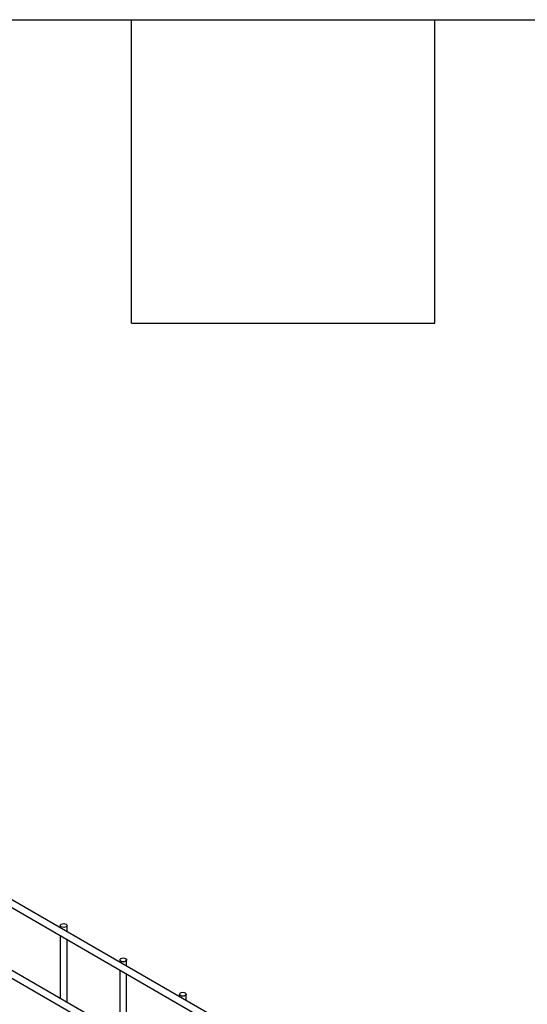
# Model space of a CAD drawing. Header units: inches. Extents: x 0.2 to 10.8, y 0.2 to 8.2.
# Tile 58 of 58: x 9.489 to 9.991, y 7.277 to 8.25. Entities that reach past the tile are written whole.
import ezdxf

# ---------------------------------------------------------------- set-up
doc = ezdxf.new("R2010")
doc.units = ezdxf.units.IN
doc.header["$MEASUREMENT"] = 0
doc.layers.add('TEXT', color=140, linetype='Continuous', lineweight=25)

msp = doc.modelspace()

# ---------------------------------------------------------------- linework, layer by layer
for p, q in [((9.06009, 7.61541), (10.05917, 7.03865)), ((10.0625, 7.04443), (9.06342, 7.62119)), ((9.06009, 7.54567), (10.05917, 6.96891)), ((10.0625, 6.97468), (9.06342, 7.55144)), ((9.52953, 7.3545), (9.52953, 7.35211)), ((9.5362, 7.34826), (9.5362, 7.3545)), ((9.52953, 7.34441), (9.52953, 7.28236)), ((9.5362, 7.27851), (9.5362, 7.34056)), ((9.58846, 7.32048), (9.58846, 7.31809)), ((9.59512, 7.31424), (9.59512, 7.32048)), ((9.58846, 7.31039), (9.58846, 7.24834)), ((9.59512, 7.24449), (9.59512, 7.30654)), ((9.64738, 7.28646), (9.64738, 7.28407)), ((9.65405, 7.28022), (9.65405, 7.28646))]:
    msp.add_line(p, q)
at = {"flags": 128}
for points in [[(9.53522, 7.35586), (9.53594, 7.35523), (9.5362, 7.3545), (9.53594, 7.35376), (9.53522, 7.35314), (9.53414, 7.35272), (9.53286, 7.35257), (9.53159, 7.35272), (9.53051, 7.35314), (9.52978, 7.35376), (9.52953, 7.3545), (9.52978, 7.35523), (9.53051, 7.35586), (9.53159, 7.35627), (9.53286, 7.35642), (9.53414, 7.35627), (9.53522, 7.35586)], [(9.59415, 7.32184), (9.59487, 7.32122), (9.59512, 7.32048), (9.59487, 7.31974), (9.59415, 7.31912), (9.59306, 7.3187), (9.59179, 7.31856), (9.59051, 7.3187), (9.58943, 7.31912), (9.58871, 7.31974), (9.58846, 7.32048), (9.58871, 7.32122), (9.58943, 7.32184), (9.59051, 7.32226), (9.59179, 7.3224), (9.59306, 7.32226), (9.59415, 7.32184)], [(9.65307, 7.28782), (9.65379, 7.2872), (9.65405, 7.28646), (9.65379, 7.28573), (9.65307, 7.2851), (9.65199, 7.28469), (9.65071, 7.28454), (9.64944, 7.28469), (9.64836, 7.2851), (9.64764, 7.28573), (9.64738, 7.28646), (9.64764, 7.2872), (9.64836, 7.28782), (9.64944, 7.28824), (9.65071, 7.28839), (9.65199, 7.28824), (9.65307, 7.28782)]]:
    msp.add_lwpolyline(points, dxfattribs=at)
at = {"layer": 'TEXT'}
for p, q in [((0.25, 8.25), (10.75, 8.25)), ((9.6, 7.95), (9.6, 8.25)), ((9.9, 7.95), (9.9, 8.25)), ((9.6, 7.95), (9.9, 7.95))]:
    msp.add_line(p, q, dxfattribs=at)

doc.saveas('drawing.dxf')
